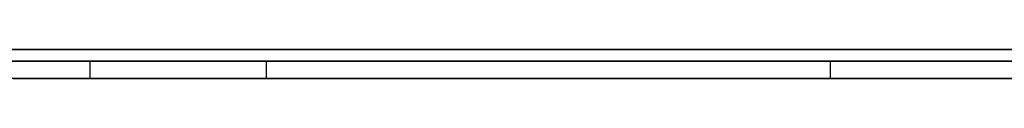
# Model space of a CAD drawing. Extents: x -2.05 to 2.05, y 0 to 2.3.
# Tile 29 of 74: x 1.046352 to 1.063289, y 2.219499 to 2.219999. Entities that reach past the tile are written whole.
import ezdxf

# ---------------------------------------------------------------- set-up
doc = ezdxf.new("R2010")
doc.units = 0
doc.layers.get('0').update_dxf_attribs({"linetype": 'CONTINUOUS'})

# ---------------------------------------------------------------- blocks, each defined once
blk = doc.blocks.new('*U1')
at = {"extrusion": (0, 1, 0)}
for p, q in [((1.978, 2.219999, -0.83), (-1.978, 2.219999, -0.83)), ((-1.978, 2.219999, 0.83), (1.978, 2.219999, 0.83)), ((0.708, 2.219999, -0.705), (1.628, 2.219999, -0.705)), ((1.628, 2.219999, -0.405), (0.708, 2.219999, -0.405)), ((1.628, 2.219799, -0.705), (0.708, 2.219799, -0.705)), ((0.708, 2.219799, -0.405), (1.628, 2.219799, -0.405)), ((1.047557, 2.219799, -0.537848), (1.050593, 2.219799, -0.551367)), ((1.079589, 2.219799, -0.537848), (1.047557, 2.219799, -0.537848)), ((1.050593, 2.219799, -0.551367), (1.098691, 2.219799, -0.551367)), ((1.050593, 2.219499, -0.551367), (1.047557, 2.219499, -0.537848)), ((1.047557, 2.219499, -0.537848), (1.079589, 2.219499, -0.537848)), ((1.098691, 2.219499, -0.551367), (1.050593, 2.219499, -0.551367))]:
    blk.add_line(p, q, dxfattribs=at)
for p, q in [((1.978, 2.219999, -0.83), (-1.978, 2.219999, -0.83)), ((0.708, 2.219999, -0.705), (1.628, 2.219999, -0.705)), ((1.628, 2.219799, -0.705), (0.708, 2.219799, -0.705)), ((1.050593, 2.219799, -0.551367), (1.098691, 2.219799, -0.551367)), ((1.050593, 2.219799, -0.551367), (1.050593, 2.219499, -0.551367)), ((1.060291, 2.219799, -0.600052), (1.060291, 2.219499, -0.600052)), ((1.060291, 2.219799, -0.600052), (1.060291, 2.219499, -0.600052)), ((1.098691, 2.219499, -0.551367), (1.050593, 2.219499, -0.551367))]:
    blk.add_line(p, q)
at = {"extrusion": (0, 0, -1)}
for p, q in [((-1.978, 2.219999, 0.83), (1.978, 2.219999, 0.83)), ((1.628, 2.219999, -0.405), (0.708, 2.219999, -0.405)), ((0.708, 2.219799, -0.405), (1.628, 2.219799, -0.405)), ((1.079589, 2.219799, -0.537848), (1.047557, 2.219799, -0.537848)), ((1.047557, 2.219799, -0.537848), (1.047557, 2.219499, -0.537848)), ((1.047557, 2.219499, -0.537848), (1.079589, 2.219499, -0.537848))]:
    blk.add_line(p, q, dxfattribs=at)
at = {"extrusion": (0.975685, 0, 0.219176)}
for p, q in [((1.047557, 2.219799, -0.537848), (1.050593, 2.219799, -0.551367)), ((1.047557, 2.219799, -0.537848), (1.047557, 2.219499, -0.537848)), ((1.050593, 2.219799, -0.551367), (1.050593, 2.219499, -0.551367)), ((1.050593, 2.219499, -0.551367), (1.047557, 2.219499, -0.537848))]:
    blk.add_line(p, q, dxfattribs=at)
for points in [[(1.04618, 2.2198, -0.6113), (1.0465, 2.2198, -0.611369), (1.04683, 2.2198, -0.611436), (1.04716, 2.2198, -0.611503), (1.04749, 2.2198, -0.611568), (1.04782, 2.2198, -0.611632), (1.04815, 2.2198, -0.611694), (1.04848, 2.2198, -0.611755), (1.04881, 2.2198, -0.611815), (1.04914, 2.2198, -0.611874), (1.04948, 2.2198, -0.611931), (1.04981, 2.2198, -0.611987), (1.05014, 2.2198, -0.612042), (1.05048, 2.2198, -0.612096), (1.05082, 2.2198, -0.612148), (1.05115, 2.2198, -0.612199), (1.05149, 2.2198, -0.612248), (1.05183, 2.2198, -0.612297), (1.05217, 2.2198, -0.612344), (1.05251, 2.2198, -0.612389), (1.05285, 2.2198, -0.612434), (1.05319, 2.2198, -0.612477), (1.05353, 2.2198, -0.612519), (1.05388, 2.2198, -0.61256), (1.05422, 2.2198, -0.612599), (1.05457, 2.2198, -0.612637), (1.05491, 2.2198, -0.612674), (1.05526, 2.2198, -0.612709), (1.05561, 2.2198, -0.612743), (1.05595, 2.2198, -0.612776), (1.0563, 2.2198, -0.612808), (1.05665, 2.2198, -0.612838), (1.057, 2.2198, -0.612867), (1.05735, 2.2198, -0.612895), (1.0577, 2.2198, -0.612921), (1.05806, 2.2198, -0.612946), (1.05841, 2.2198, -0.61297), (1.05876, 2.2198, -0.612993), (1.05912, 2.2198, -0.613014), (1.05947, 2.2198, -0.613034), (1.05983, 2.2198, -0.613053), (1.06019, 2.2198, -0.61307), (1.06054, 2.2198, -0.613086), (1.0609, 2.2198, -0.613101), (1.06126, 2.2198, -0.613114), (1.06162, 2.2198, -0.613127), (1.06198, 2.2198, -0.613138), (1.06234, 2.2198, -0.613147), (1.06271, 2.2198, -0.613156), (1.06307, 2.2198, -0.613163), (1.06343, 2.2198, -0.613169)], [(1.04618, 2.2198, -0.6113), (1.0465, 2.2198, -0.611369), (1.04683, 2.2198, -0.611436), (1.04716, 2.2198, -0.611503), (1.04749, 2.2198, -0.611568), (1.04782, 2.2198, -0.611632), (1.04815, 2.2198, -0.611694), (1.04848, 2.2198, -0.611755), (1.04881, 2.2198, -0.611815), (1.04914, 2.2198, -0.611874), (1.04948, 2.2198, -0.611931), (1.04981, 2.2198, -0.611987), (1.05014, 2.2198, -0.612042), (1.05048, 2.2198, -0.612096), (1.05082, 2.2198, -0.612148), (1.05115, 2.2198, -0.612199), (1.05149, 2.2198, -0.612248), (1.05183, 2.2198, -0.612297), (1.05217, 2.2198, -0.612344), (1.05251, 2.2198, -0.612389), (1.05285, 2.2198, -0.612434), (1.05319, 2.2198, -0.612477), (1.05353, 2.2198, -0.612519), (1.05388, 2.2198, -0.61256), (1.05422, 2.2198, -0.612599), (1.05457, 2.2198, -0.612637), (1.05491, 2.2198, -0.612674), (1.05526, 2.2198, -0.612709), (1.05561, 2.2198, -0.612743), (1.05595, 2.2198, -0.612776), (1.0563, 2.2198, -0.612808), (1.05665, 2.2198, -0.612838), (1.057, 2.2198, -0.612867), (1.05735, 2.2198, -0.612895), (1.0577, 2.2198, -0.612921), (1.05806, 2.2198, -0.612946), (1.05841, 2.2198, -0.61297), (1.05876, 2.2198, -0.612993), (1.05912, 2.2198, -0.613014), (1.05947, 2.2198, -0.613034), (1.05983, 2.2198, -0.613053), (1.06019, 2.2198, -0.61307), (1.06054, 2.2198, -0.613086), (1.0609, 2.2198, -0.613101), (1.06126, 2.2198, -0.613114), (1.06162, 2.2198, -0.613127), (1.06198, 2.2198, -0.613138), (1.06234, 2.2198, -0.613147), (1.06271, 2.2198, -0.613156), (1.06307, 2.2198, -0.613163), (1.06343, 2.2198, -0.613169)], [(1.06029, 2.2198, -0.600052), (1.06001, 2.2198, -0.600052), (1.05974, 2.2198, -0.60005), (1.05946, 2.2198, -0.600047), (1.05919, 2.2198, -0.600043), (1.05892, 2.2198, -0.600038), (1.05864, 2.2198, -0.600032), (1.05837, 2.2198, -0.600024), (1.0581, 2.2198, -0.600016), (1.05783, 2.2198, -0.600006), (1.05756, 2.2198, -0.599995), (1.05729, 2.2198, -0.599983), (1.05702, 2.2198, -0.59997), (1.05675, 2.2198, -0.599955), (1.05648, 2.2198, -0.59994), (1.05622, 2.2198, -0.599923), (1.05595, 2.2198, -0.599905), (1.05568, 2.2198, -0.599886), (1.05542, 2.2198, -0.599866), (1.05516, 2.2198, -0.599845), (1.05489, 2.2198, -0.599822), (1.05463, 2.2198, -0.599799), (1.05437, 2.2198, -0.599774), (1.05411, 2.2198, -0.599748), (1.05385, 2.2198, -0.599721), (1.05359, 2.2198, -0.599693), (1.05333, 2.2198, -0.599664), (1.05307, 2.2198, -0.599633), (1.05281, 2.2198, -0.599602), (1.05255, 2.2198, -0.599569), (1.0523, 2.2198, -0.599535), (1.05204, 2.2198, -0.5995), (1.05179, 2.2198, -0.599464), (1.05153, 2.2198, -0.599427), (1.05128, 2.2198, -0.599388), (1.05103, 2.2198, -0.599348), (1.05077, 2.2198, -0.599308), (1.05052, 2.2198, -0.599266), (1.05027, 2.2198, -0.599223), (1.05002, 2.2198, -0.599178), (1.04977, 2.2198, -0.599133), (1.04952, 2.2198, -0.599086), (1.04928, 2.2198, -0.599039), (1.04903, 2.2198, -0.59899), (1.04878, 2.2198, -0.59894), (1.04854, 2.2198, -0.598889), (1.04829, 2.2198, -0.598836), (1.04805, 2.2198, -0.598783), (1.0478, 2.2198, -0.598728), (1.04756, 2.2198, -0.598673), (1.04732, 2.2198, -0.598616), (1.04707, 2.2198, -0.598558), (1.04683, 2.2198, -0.598498), (1.04659, 2.2198, -0.598438), (1.04635, 2.2198, -0.598377)], [(1.06029, 2.2198, -0.600052), (1.06001, 2.2198, -0.600052), (1.05974, 2.2198, -0.60005), (1.05946, 2.2198, -0.600047), (1.05919, 2.2198, -0.600043), (1.05892, 2.2198, -0.600038), (1.05864, 2.2198, -0.600032), (1.05837, 2.2198, -0.600024), (1.0581, 2.2198, -0.600016), (1.05783, 2.2198, -0.600006), (1.05756, 2.2198, -0.599995), (1.05729, 2.2198, -0.599983), (1.05702, 2.2198, -0.59997), (1.05675, 2.2198, -0.599955), (1.05648, 2.2198, -0.59994), (1.05622, 2.2198, -0.599923), (1.05595, 2.2198, -0.599905), (1.05568, 2.2198, -0.599886), (1.05542, 2.2198, -0.599866), (1.05516, 2.2198, -0.599845), (1.05489, 2.2198, -0.599822), (1.05463, 2.2198, -0.599799), (1.05437, 2.2198, -0.599774), (1.05411, 2.2198, -0.599748), (1.05385, 2.2198, -0.599721), (1.05359, 2.2198, -0.599693), (1.05333, 2.2198, -0.599664), (1.05307, 2.2198, -0.599633), (1.05281, 2.2198, -0.599602), (1.05255, 2.2198, -0.599569), (1.0523, 2.2198, -0.599535), (1.05204, 2.2198, -0.5995), (1.05179, 2.2198, -0.599464), (1.05153, 2.2198, -0.599427), (1.05128, 2.2198, -0.599388), (1.05103, 2.2198, -0.599348), (1.05077, 2.2198, -0.599308), (1.05052, 2.2198, -0.599266), (1.05027, 2.2198, -0.599223), (1.05002, 2.2198, -0.599178), (1.04977, 2.2198, -0.599133), (1.04952, 2.2198, -0.599086), (1.04928, 2.2198, -0.599039), (1.04903, 2.2198, -0.59899), (1.04878, 2.2198, -0.59894), (1.04854, 2.2198, -0.598889), (1.04829, 2.2198, -0.598836), (1.04805, 2.2198, -0.598783), (1.0478, 2.2198, -0.598728), (1.04756, 2.2198, -0.598673), (1.04732, 2.2198, -0.598616), (1.04707, 2.2198, -0.598558), (1.04683, 2.2198, -0.598498), (1.04659, 2.2198, -0.598438), (1.04635, 2.2198, -0.598377)], [(1.0634, 2.2198, -0.491536), (1.06328, 2.2198, -0.491504), (1.06316, 2.2198, -0.491473), (1.06304, 2.2198, -0.491442), (1.06292, 2.2198, -0.491412), (1.0628, 2.2198, -0.491381), (1.06268, 2.2198, -0.491351), (1.06256, 2.2198, -0.49132), (1.06244, 2.2198, -0.49129), (1.06232, 2.2198, -0.49126), (1.0622, 2.2198, -0.49123), (1.06208, 2.2198, -0.4912), (1.06196, 2.2198, -0.491171), (1.06185, 2.2198, -0.491141), (1.06173, 2.2198, -0.491112), (1.06161, 2.2198, -0.491083), (1.06149, 2.2198, -0.491054), (1.06137, 2.2198, -0.491025), (1.06124, 2.2198, -0.490996), (1.06112, 2.2198, -0.490967), (1.061, 2.2198, -0.490939), (1.06088, 2.2198, -0.49091), (1.06076, 2.2198, -0.490882), (1.06064, 2.2198, -0.490854), (1.06052, 2.2198, -0.490826), (1.0604, 2.2198, -0.490798), (1.06028, 2.2198, -0.49077), (1.06016, 2.2198, -0.490743), (1.06004, 2.2198, -0.490715), (1.05992, 2.2198, -0.490688), (1.0598, 2.2198, -0.490661), (1.05968, 2.2198, -0.490634), (1.05955, 2.2198, -0.490607), (1.05943, 2.2198, -0.490581), (1.05931, 2.2198, -0.490554), (1.05919, 2.2198, -0.490528), (1.05907, 2.2198, -0.490501), (1.05895, 2.2198, -0.490475), (1.05882, 2.2198, -0.490449), (1.0587, 2.2198, -0.490423), (1.05858, 2.2198, -0.490397), (1.05846, 2.2198, -0.490372), (1.05834, 2.2198, -0.490346), (1.05822, 2.2198, -0.490321), (1.05809, 2.2198, -0.490296), (1.05797, 2.2198, -0.490271), (1.05785, 2.2198, -0.490246), (1.05773, 2.2198, -0.490221), (1.0576, 2.2198, -0.490197), (1.05748, 2.2198, -0.490172), (1.05736, 2.2198, -0.490148), (1.05724, 2.2198, -0.490124), (1.05711, 2.2198, -0.4901), (1.05699, 2.2198, -0.490076), (1.05687, 2.2198, -0.490052), (1.05674, 2.2198, -0.490028), (1.05662, 2.2198, -0.490005), (1.0565, 2.2198, -0.489981), (1.05637, 2.2198, -0.489958), (1.05625, 2.2198, -0.489935), (1.05613, 2.2198, -0.489912), (1.056, 2.2198, -0.489889), (1.05588, 2.2198, -0.489867), (1.05576, 2.2198, -0.489844), (1.05563, 2.2198, -0.489822), (1.05551, 2.2198, -0.4898), (1.05539, 2.2198, -0.489778), (1.05526, 2.2198, -0.489756), (1.05514, 2.2198, -0.489734), (1.05501, 2.2198, -0.489712), (1.05489, 2.2198, -0.489691), (1.05477, 2.2198, -0.489669), (1.05464, 2.2198, -0.489648), (1.05452, 2.2198, -0.489627), (1.05439, 2.2198, -0.489607), (1.05427, 2.2198, -0.489586), (1.05414, 2.2198, -0.489566), (1.05402, 2.2198, -0.489546), (1.05389, 2.2198, -0.489526), (1.05377, 2.2198, -0.489507), (1.05364, 2.2198, -0.489488), (1.05351, 2.2198, -0.489468), (1.05339, 2.2198, -0.48945), (1.05326, 2.2198, -0.489431), (1.05313, 2.2198, -0.489413), (1.05301, 2.2198, -0.489394), (1.05288, 2.2198, -0.489377), (1.05275, 2.2198, -0.489359), (1.05263, 2.2198, -0.489341), (1.0525, 2.2198, -0.489324), (1.05237, 2.2198, -0.489307), (1.05224, 2.2198, -0.48929), (1.05211, 2.2198, -0.489274), (1.05199, 2.2198, -0.489257), (1.05186, 2.2198, -0.489241), (1.05173, 2.2198, -0.489225), (1.0516, 2.2198, -0.48921), (1.05147, 2.2198, -0.489194), (1.05134, 2.2198, -0.489179), (1.05121, 2.2198, -0.489164), (1.05108, 2.2198, -0.489149), (1.05095, 2.2198, -0.489135), (1.05082, 2.2198, -0.48912), (1.05069, 2.2198, -0.489106), (1.05056, 2.2198, -0.489092), (1.05043, 2.2198, -0.489079), (1.0503, 2.2198, -0.489065), (1.05017, 2.2198, -0.489052), (1.05004, 2.2198, -0.489039), (1.04991, 2.2198, -0.489026), (1.04978, 2.2198, -0.489014), (1.04964, 2.2198, -0.489002), (1.04951, 2.2198, -0.488989), (1.04938, 2.2198, -0.488978), (1.04925, 2.2198, -0.488966), (1.04912, 2.2198, -0.488955), (1.04898, 2.2198, -0.488943), (1.04885, 2.2198, -0.488933), (1.04872, 2.2198, -0.488922), (1.04859, 2.2198, -0.488911), (1.04845, 2.2198, -0.488901), (1.04832, 2.2198, -0.488891), (1.04818, 2.2198, -0.488881), (1.04805, 2.2198, -0.488872), (1.04792, 2.2198, -0.488862), (1.04778, 2.2198, -0.488853), (1.04765, 2.2198, -0.488844), (1.04751, 2.2198, -0.488836), (1.04738, 2.2198, -0.488827), (1.04724, 2.2198, -0.488819), (1.04711, 2.2198, -0.488811), (1.04697, 2.2198, -0.488803), (1.04684, 2.2198, -0.488796), (1.0467, 2.2198, -0.488788), (1.04657, 2.2198, -0.488781), (1.04643, 2.2198, -0.488774), (1.0463, 2.2198, -0.488768)], [(1.0634, 2.2198, -0.491536), (1.06328, 2.2198, -0.491504), (1.06316, 2.2198, -0.491473), (1.06304, 2.2198, -0.491442), (1.06292, 2.2198, -0.491412), (1.0628, 2.2198, -0.491381), (1.06268, 2.2198, -0.491351), (1.06256, 2.2198, -0.49132), (1.06244, 2.2198, -0.49129), (1.06232, 2.2198, -0.49126), (1.0622, 2.2198, -0.49123), (1.06208, 2.2198, -0.4912), (1.06196, 2.2198, -0.491171), (1.06185, 2.2198, -0.491141), (1.06173, 2.2198, -0.491112), (1.06161, 2.2198, -0.491083), (1.06149, 2.2198, -0.491054), (1.06137, 2.2198, -0.491025), (1.06124, 2.2198, -0.490996), (1.06112, 2.2198, -0.490967), (1.061, 2.2198, -0.490939), (1.06088, 2.2198, -0.49091), (1.06076, 2.2198, -0.490882), (1.06064, 2.2198, -0.490854), (1.06052, 2.2198, -0.490826), (1.0604, 2.2198, -0.490798), (1.06028, 2.2198, -0.49077), (1.06016, 2.2198, -0.490743), (1.06004, 2.2198, -0.490715), (1.05992, 2.2198, -0.490688), (1.0598, 2.2198, -0.490661), (1.05968, 2.2198, -0.490634), (1.05955, 2.2198, -0.490607), (1.05943, 2.2198, -0.490581), (1.05931, 2.2198, -0.490554), (1.05919, 2.2198, -0.490528), (1.05907, 2.2198, -0.490501), (1.05895, 2.2198, -0.490475), (1.05882, 2.2198, -0.490449), (1.0587, 2.2198, -0.490423), (1.05858, 2.2198, -0.490397), (1.05846, 2.2198, -0.490372), (1.05834, 2.2198, -0.490346), (1.05822, 2.2198, -0.490321), (1.05809, 2.2198, -0.490296), (1.05797, 2.2198, -0.490271), (1.05785, 2.2198, -0.490246), (1.05773, 2.2198, -0.490221), (1.0576, 2.2198, -0.490197), (1.05748, 2.2198, -0.490172), (1.05736, 2.2198, -0.490148), (1.05724, 2.2198, -0.490124), (1.05711, 2.2198, -0.4901), (1.05699, 2.2198, -0.490076), (1.05687, 2.2198, -0.490052), (1.05674, 2.2198, -0.490028), (1.05662, 2.2198, -0.490005), (1.0565, 2.2198, -0.489981), (1.05637, 2.2198, -0.489958), (1.05625, 2.2198, -0.489935), (1.05613, 2.2198, -0.489912), (1.056, 2.2198, -0.489889), (1.05588, 2.2198, -0.489867), (1.05576, 2.2198, -0.489844), (1.05563, 2.2198, -0.489822), (1.05551, 2.2198, -0.4898), (1.05539, 2.2198, -0.489778), (1.05526, 2.2198, -0.489756), (1.05514, 2.2198, -0.489734), (1.05501, 2.2198, -0.489712), (1.05489, 2.2198, -0.489691), (1.05477, 2.2198, -0.489669), (1.05464, 2.2198, -0.489648), (1.05452, 2.2198, -0.489627), (1.05439, 2.2198, -0.489607), (1.05427, 2.2198, -0.489586), (1.05414, 2.2198, -0.489566), (1.05402, 2.2198, -0.489546), (1.05389, 2.2198, -0.489526), (1.05377, 2.2198, -0.489507), (1.05364, 2.2198, -0.489488), (1.05351, 2.2198, -0.489468), (1.05339, 2.2198, -0.48945), (1.05326, 2.2198, -0.489431), (1.05313, 2.2198, -0.489413), (1.05301, 2.2198, -0.489394), (1.05288, 2.2198, -0.489377), (1.05275, 2.2198, -0.489359), (1.05263, 2.2198, -0.489341), (1.0525, 2.2198, -0.489324), (1.05237, 2.2198, -0.489307), (1.05224, 2.2198, -0.48929), (1.05211, 2.2198, -0.489274), (1.05199, 2.2198, -0.489257), (1.05186, 2.2198, -0.489241), (1.05173, 2.2198, -0.489225), (1.0516, 2.2198, -0.48921), (1.05147, 2.2198, -0.489194), (1.05134, 2.2198, -0.489179), (1.05121, 2.2198, -0.489164), (1.05108, 2.2198, -0.489149), (1.05095, 2.2198, -0.489135), (1.05082, 2.2198, -0.48912), (1.05069, 2.2198, -0.489106), (1.05056, 2.2198, -0.489092), (1.05043, 2.2198, -0.489079), (1.0503, 2.2198, -0.489065), (1.05017, 2.2198, -0.489052), (1.05004, 2.2198, -0.489039), (1.04991, 2.2198, -0.489026), (1.04978, 2.2198, -0.489014), (1.04964, 2.2198, -0.489002), (1.04951, 2.2198, -0.488989), (1.04938, 2.2198, -0.488978), (1.04925, 2.2198, -0.488966), (1.04912, 2.2198, -0.488955), (1.04898, 2.2198, -0.488943), (1.04885, 2.2198, -0.488933), (1.04872, 2.2198, -0.488922), (1.04859, 2.2198, -0.488911), (1.04845, 2.2198, -0.488901), (1.04832, 2.2198, -0.488891), (1.04818, 2.2198, -0.488881), (1.04805, 2.2198, -0.488872), (1.04792, 2.2198, -0.488862), (1.04778, 2.2198, -0.488853), (1.04765, 2.2198, -0.488844), (1.04751, 2.2198, -0.488836), (1.04738, 2.2198, -0.488827), (1.04724, 2.2198, -0.488819), (1.04711, 2.2198, -0.488811), (1.04697, 2.2198, -0.488803), (1.04684, 2.2198, -0.488796), (1.0467, 2.2198, -0.488788), (1.04657, 2.2198, -0.488781), (1.04643, 2.2198, -0.488774), (1.0463, 2.2198, -0.488768)], [(1.04623, 2.2198, -0.501826), (1.04639, 2.2198, -0.501831), (1.04656, 2.2198, -0.501835), (1.04673, 2.2198, -0.50184), (1.04689, 2.2198, -0.501846), (1.04706, 2.2198, -0.501851), (1.04723, 2.2198, -0.501857), (1.04739, 2.2198, -0.501864), (1.04756, 2.2198, -0.50187), (1.04772, 2.2198, -0.501877), (1.04789, 2.2198, -0.501884), (1.04805, 2.2198, -0.501892), (1.04822, 2.2198, -0.5019), (1.04838, 2.2198, -0.501908), (1.04855, 2.2198, -0.501917), (1.04871, 2.2198, -0.501926), (1.04888, 2.2198, -0.501935), (1.04904, 2.2198, -0.501944), (1.04921, 2.2198, -0.501954), (1.04937, 2.2198, -0.501964), (1.04953, 2.2198, -0.501975), (1.0497, 2.2198, -0.501985), (1.04986, 2.2198, -0.501997), (1.05002, 2.2198, -0.502008), (1.05018, 2.2198, -0.50202), (1.05035, 2.2198, -0.502032), (1.05051, 2.2198, -0.502044), (1.05067, 2.2198, -0.502057), (1.05083, 2.2198, -0.50207), (1.05099, 2.2198, -0.502083), (1.05115, 2.2198, -0.502097), (1.05131, 2.2198, -0.502111), (1.05148, 2.2198, -0.502125), (1.05164, 2.2198, -0.50214), (1.0518, 2.2198, -0.502155), (1.05196, 2.2198, -0.50217), (1.05212, 2.2198, -0.502186), (1.05228, 2.2198, -0.502202), (1.05243, 2.2198, -0.502218), (1.05259, 2.2198, -0.502235), (1.05275, 2.2198, -0.502252), (1.05291, 2.2198, -0.502269), (1.05307, 2.2198, -0.502287), (1.05323, 2.2198, -0.502304), (1.05339, 2.2198, -0.502323), (1.05354, 2.2198, -0.502341), (1.0537, 2.2198, -0.50236), (1.05386, 2.2198, -0.502379), (1.05402, 2.2198, -0.502399), (1.05417, 2.2198, -0.502419), (1.05433, 2.2198, -0.502439), (1.05449, 2.2198, -0.502459), (1.05464, 2.2198, -0.50248), (1.0548, 2.2198, -0.502501), (1.05496, 2.2198, -0.502522), (1.05511, 2.2198, -0.502544), (1.05527, 2.2198, -0.502566), (1.05542, 2.2198, -0.502589), (1.05558, 2.2198, -0.502611), (1.05573, 2.2198, -0.502634), (1.05589, 2.2198, -0.502658), (1.05604, 2.2198, -0.502681), (1.0562, 2.2198, -0.502705), (1.05635, 2.2198, -0.50273), (1.0565, 2.2198, -0.502754), (1.05666, 2.2198, -0.502779), (1.05681, 2.2198, -0.502805), (1.05696, 2.2198, -0.50283), (1.05712, 2.2198, -0.502856), (1.05727, 2.2198, -0.502883), (1.05742, 2.2198, -0.502909), (1.05758, 2.2198, -0.502936), (1.05773, 2.2198, -0.502963), (1.05788, 2.2198, -0.502991), (1.05803, 2.2198, -0.503019), (1.05818, 2.2198, -0.503047), (1.05833, 2.2198, -0.503075), (1.05848, 2.2198, -0.503104), (1.05864, 2.2198, -0.503133), (1.05879, 2.2198, -0.503163), (1.05894, 2.2198, -0.503193), (1.05909, 2.2198, -0.503223), (1.05924, 2.2198, -0.503253), (1.05939, 2.2198, -0.503284), (1.05954, 2.2198, -0.503315), (1.05969, 2.2198, -0.503346), (1.05983, 2.2198, -0.503378), (1.05998, 2.2198, -0.503409), (1.06013, 2.2198, -0.503441), (1.06028, 2.2198, -0.503473), (1.06043, 2.2198, -0.503505), (1.06058, 2.2198, -0.503537), (1.06073, 2.2198, -0.50357), (1.06087, 2.2198, -0.503602), (1.06102, 2.2198, -0.503635), (1.06117, 2.2198, -0.503668), (1.06132, 2.2198, -0.503702), (1.06146, 2.2198, -0.503735), (1.06161, 2.2198, -0.503769), (1.06176, 2.2198, -0.503803), (1.0619, 2.2198, -0.503837), (1.06205, 2.2198, -0.503871), (1.0622, 2.2198, -0.503905), (1.06234, 2.2198, -0.50394), (1.06249, 2.2198, -0.503975), (1.06263, 2.2198, -0.50401), (1.06278, 2.2198, -0.504045), (1.06292, 2.2198, -0.504081), (1.06307, 2.2198, -0.504116), (1.06321, 2.2198, -0.504152), (1.06336, 2.2198, -0.504188)], [(1.04623, 2.2198, -0.501826), (1.04639, 2.2198, -0.501831), (1.04656, 2.2198, -0.501835), (1.04673, 2.2198, -0.50184), (1.04689, 2.2198, -0.501846), (1.04706, 2.2198, -0.501851), (1.04723, 2.2198, -0.501857), (1.04739, 2.2198, -0.501864), (1.04756, 2.2198, -0.50187), (1.04772, 2.2198, -0.501877), (1.04789, 2.2198, -0.501884), (1.04805, 2.2198, -0.501892), (1.04822, 2.2198, -0.5019), (1.04838, 2.2198, -0.501908), (1.04855, 2.2198, -0.501917), (1.04871, 2.2198, -0.501926), (1.04888, 2.2198, -0.501935), (1.04904, 2.2198, -0.501944), (1.04921, 2.2198, -0.501954), (1.04937, 2.2198, -0.501964), (1.04953, 2.2198, -0.501975), (1.0497, 2.2198, -0.501985), (1.04986, 2.2198, -0.501997), (1.05002, 2.2198, -0.502008), (1.05018, 2.2198, -0.50202), (1.05035, 2.2198, -0.502032), (1.05051, 2.2198, -0.502044), (1.05067, 2.2198, -0.502057), (1.05083, 2.2198, -0.50207), (1.05099, 2.2198, -0.502083), (1.05115, 2.2198, -0.502097), (1.05131, 2.2198, -0.502111), (1.05148, 2.2198, -0.502125), (1.05164, 2.2198, -0.50214), (1.0518, 2.2198, -0.502155), (1.05196, 2.2198, -0.50217), (1.05212, 2.2198, -0.502186), (1.05228, 2.2198, -0.502202), (1.05243, 2.2198, -0.502218), (1.05259, 2.2198, -0.502235), (1.05275, 2.2198, -0.502252), (1.05291, 2.2198, -0.502269), (1.05307, 2.2198, -0.502287), (1.05323, 2.2198, -0.502304), (1.05339, 2.2198, -0.502323), (1.05354, 2.2198, -0.502341), (1.0537, 2.2198, -0.50236), (1.05386, 2.2198, -0.502379), (1.05402, 2.2198, -0.502399), (1.05417, 2.2198, -0.502419), (1.05433, 2.2198, -0.502439), (1.05449, 2.2198, -0.502459), (1.05464, 2.2198, -0.50248), (1.0548, 2.2198, -0.502501), (1.05496, 2.2198, -0.502522), (1.05511, 2.2198, -0.502544), (1.05527, 2.2198, -0.502566), (1.05542, 2.2198, -0.502589), (1.05558, 2.2198, -0.502611), (1.05573, 2.2198, -0.502634), (1.05589, 2.2198, -0.502658), (1.05604, 2.2198, -0.502681), (1.0562, 2.2198, -0.502705), (1.05635, 2.2198, -0.50273), (1.0565, 2.2198, -0.502754), (1.05666, 2.2198, -0.502779), (1.05681, 2.2198, -0.502805), (1.05696, 2.2198, -0.50283), (1.05712, 2.2198, -0.502856), (1.05727, 2.2198, -0.502883), (1.05742, 2.2198, -0.502909), (1.05758, 2.2198, -0.502936), (1.05773, 2.2198, -0.502963), (1.05788, 2.2198, -0.502991), (1.05803, 2.2198, -0.503019), (1.05818, 2.2198, -0.503047), (1.05833, 2.2198, -0.503075), (1.05848, 2.2198, -0.503104), (1.05864, 2.2198, -0.503133), (1.05879, 2.2198, -0.503163), (1.05894, 2.2198, -0.503193), (1.05909, 2.2198, -0.503223), (1.05924, 2.2198, -0.503253), (1.05939, 2.2198, -0.503284), (1.05954, 2.2198, -0.503315), (1.05969, 2.2198, -0.503346), (1.05983, 2.2198, -0.503378), (1.05998, 2.2198, -0.503409), (1.06013, 2.2198, -0.503441), (1.06028, 2.2198, -0.503473), (1.06043, 2.2198, -0.503505), (1.06058, 2.2198, -0.503537), (1.06073, 2.2198, -0.50357), (1.06087, 2.2198, -0.503602), (1.06102, 2.2198, -0.503635), (1.06117, 2.2198, -0.503668), (1.06132, 2.2198, -0.503702), (1.06146, 2.2198, -0.503735), (1.06161, 2.2198, -0.503769), (1.06176, 2.2198, -0.503803), (1.0619, 2.2198, -0.503837), (1.06205, 2.2198, -0.503871), (1.0622, 2.2198, -0.503905), (1.06234, 2.2198, -0.50394), (1.06249, 2.2198, -0.503975), (1.06263, 2.2198, -0.50401), (1.06278, 2.2198, -0.504045), (1.06292, 2.2198, -0.504081), (1.06307, 2.2198, -0.504116), (1.06321, 2.2198, -0.504152), (1.06336, 2.2198, -0.504188)], [(1.06332, 2.2198, -0.599994), (1.06307, 2.2198, -0.600003), (1.06282, 2.2198, -0.600011), (1.06257, 2.2198, -0.600019), (1.06232, 2.2198, -0.600026), (1.06206, 2.2198, -0.600032), (1.06181, 2.2198, -0.600038), (1.06156, 2.2198, -0.600042), (1.06131, 2.2198, -0.600046), (1.06105, 2.2198, -0.600049), (1.0608, 2.2198, -0.600051), (1.06055, 2.2198, -0.600052), (1.06029, 2.2198, -0.600052)], [(1.06332, 2.2198, -0.599994), (1.06307, 2.2198, -0.600003), (1.06282, 2.2198, -0.600011), (1.06257, 2.2198, -0.600019), (1.06232, 2.2198, -0.600026), (1.06206, 2.2198, -0.600032), (1.06181, 2.2198, -0.600038), (1.06156, 2.2198, -0.600042), (1.06131, 2.2198, -0.600046), (1.06105, 2.2198, -0.600049), (1.0608, 2.2198, -0.600051), (1.06055, 2.2198, -0.600052), (1.06029, 2.2198, -0.600052)], [(1.06379, 2.2195, -0.613173), (1.06325, 2.2195, -0.613166), (1.0627, 2.2195, -0.613156), (1.06216, 2.2195, -0.613142), (1.06161, 2.2195, -0.613126), (1.06107, 2.2195, -0.613107), (1.06053, 2.2195, -0.613086), (1.05999, 2.2195, -0.613061), (1.05946, 2.2195, -0.613033), (1.05892, 2.2195, -0.613002), (1.05839, 2.2195, -0.612969), (1.05786, 2.2195, -0.612932), (1.05733, 2.2195, -0.612893), (1.05681, 2.2195, -0.612851), (1.05628, 2.2195, -0.612806), (1.05576, 2.2195, -0.612758), (1.05523, 2.2195, -0.612707), (1.05471, 2.2195, -0.612653), (1.05419, 2.2195, -0.612596), (1.05368, 2.2195, -0.612536), (1.05316, 2.2195, -0.612473), (1.05265, 2.2195, -0.612408), (1.05214, 2.2195, -0.612339), (1.05163, 2.2195, -0.612268), (1.05112, 2.2195, -0.612193), (1.05061, 2.2195, -0.612116), (1.05011, 2.2195, -0.612036), (1.0496, 2.2195, -0.611953), (1.0491, 2.2195, -0.611867), (1.0486, 2.2195, -0.611778), (1.04811, 2.2195, -0.611686), (1.04761, 2.2195, -0.611591), (1.04712, 2.2195, -0.611494), (1.04662, 2.2195, -0.611393), (1.04613, 2.2195, -0.61129)], [(1.06379, 2.2195, -0.613173), (1.06325, 2.2195, -0.613166), (1.0627, 2.2195, -0.613156), (1.06216, 2.2195, -0.613142), (1.06161, 2.2195, -0.613126), (1.06107, 2.2195, -0.613107), (1.06053, 2.2195, -0.613086), (1.05999, 2.2195, -0.613061), (1.05946, 2.2195, -0.613033), (1.05892, 2.2195, -0.613002), (1.05839, 2.2195, -0.612969), (1.05786, 2.2195, -0.612932), (1.05733, 2.2195, -0.612893), (1.05681, 2.2195, -0.612851), (1.05628, 2.2195, -0.612806), (1.05576, 2.2195, -0.612758), (1.05523, 2.2195, -0.612707), (1.05471, 2.2195, -0.612653), (1.05419, 2.2195, -0.612596), (1.05368, 2.2195, -0.612536), (1.05316, 2.2195, -0.612473), (1.05265, 2.2195, -0.612408), (1.05214, 2.2195, -0.612339), (1.05163, 2.2195, -0.612268), (1.05112, 2.2195, -0.612193), (1.05061, 2.2195, -0.612116), (1.05011, 2.2195, -0.612036), (1.0496, 2.2195, -0.611953), (1.0491, 2.2195, -0.611867), (1.0486, 2.2195, -0.611778), (1.04811, 2.2195, -0.611686), (1.04761, 2.2195, -0.611591), (1.04712, 2.2195, -0.611494), (1.04662, 2.2195, -0.611393), (1.04613, 2.2195, -0.61129)], [(1.04632, 2.2195, -0.598368), (1.04668, 2.2195, -0.59846), (1.04704, 2.2195, -0.59855), (1.04741, 2.2195, -0.598637), (1.04777, 2.2195, -0.598721), (1.04814, 2.2195, -0.598803), (1.04851, 2.2195, -0.598883), (1.04888, 2.2195, -0.598959), (1.04925, 2.2195, -0.599033), (1.04962, 2.2195, -0.599105), (1.05, 2.2195, -0.599174), (1.05037, 2.2195, -0.59924), (1.05075, 2.2195, -0.599304), (1.05113, 2.2195, -0.599365), (1.05151, 2.2195, -0.599423), (1.05189, 2.2195, -0.599479), (1.05228, 2.2195, -0.599532), (1.05266, 2.2195, -0.599583), (1.05305, 2.2195, -0.599631), (1.05344, 2.2195, -0.599677), (1.05383, 2.2195, -0.59972), (1.05422, 2.2195, -0.59976), (1.05461, 2.2195, -0.599798), (1.05501, 2.2195, -0.599833), (1.05541, 2.2195, -0.599865), (1.05581, 2.2195, -0.599895), (1.05621, 2.2195, -0.599922), (1.05661, 2.2195, -0.599947), (1.05701, 2.2195, -0.599969), (1.05741, 2.2195, -0.599989), (1.05782, 2.2195, -0.600006), (1.05823, 2.2195, -0.60002), (1.05864, 2.2195, -0.600032), (1.05905, 2.2195, -0.600041), (1.05946, 2.2195, -0.600047), (1.05988, 2.2195, -0.600051), (1.06029, 2.2195, -0.600052)], [(1.04632, 2.2195, -0.598368), (1.04668, 2.2195, -0.59846), (1.04704, 2.2195, -0.59855), (1.04741, 2.2195, -0.598637), (1.04777, 2.2195, -0.598721), (1.04814, 2.2195, -0.598803), (1.04851, 2.2195, -0.598883), (1.04888, 2.2195, -0.598959), (1.04925, 2.2195, -0.599033), (1.04962, 2.2195, -0.599105), (1.05, 2.2195, -0.599174), (1.05037, 2.2195, -0.59924), (1.05075, 2.2195, -0.599304), (1.05113, 2.2195, -0.599365), (1.05151, 2.2195, -0.599423), (1.05189, 2.2195, -0.599479), (1.05228, 2.2195, -0.599532), (1.05266, 2.2195, -0.599583), (1.05305, 2.2195, -0.599631), (1.05344, 2.2195, -0.599677), (1.05383, 2.2195, -0.59972), (1.05422, 2.2195, -0.59976), (1.05461, 2.2195, -0.599798), (1.05501, 2.2195, -0.599833), (1.05541, 2.2195, -0.599865), (1.05581, 2.2195, -0.599895), (1.05621, 2.2195, -0.599922), (1.05661, 2.2195, -0.599947), (1.05701, 2.2195, -0.599969), (1.05741, 2.2195, -0.599989), (1.05782, 2.2195, -0.600006), (1.05823, 2.2195, -0.60002), (1.05864, 2.2195, -0.600032), (1.05905, 2.2195, -0.600041), (1.05946, 2.2195, -0.600047), (1.05988, 2.2195, -0.600051), (1.06029, 2.2195, -0.600052)], [(1.04624, 2.2195, -0.488765), (1.04644, 2.2195, -0.488775), (1.04665, 2.2195, -0.488785), (1.04685, 2.2195, -0.488796), (1.04705, 2.2195, -0.488808), (1.04726, 2.2195, -0.48882), (1.04746, 2.2195, -0.488832), (1.04766, 2.2195, -0.488845), (1.04786, 2.2195, -0.488859), (1.04807, 2.2195, -0.488873), (1.04827, 2.2195, -0.488887), (1.04847, 2.2195, -0.488902), (1.04867, 2.2195, -0.488918), (1.04887, 2.2195, -0.488934), (1.04907, 2.2195, -0.48895), (1.04927, 2.2195, -0.488968), (1.04947, 2.2195, -0.488985), (1.04966, 2.2195, -0.489003), (1.04986, 2.2195, -0.489022), (1.05006, 2.2195, -0.489041), (1.05026, 2.2195, -0.489061), (1.05045, 2.2195, -0.489081), (1.05065, 2.2195, -0.489102), (1.05084, 2.2195, -0.489123), (1.05104, 2.2195, -0.489144), (1.05123, 2.2195, -0.489167), (1.05143, 2.2195, -0.489189), (1.05162, 2.2195, -0.489212), (1.05182, 2.2195, -0.489236), (1.05201, 2.2195, -0.48926), (1.0522, 2.2195, -0.489285), (1.0524, 2.2195, -0.48931), (1.05259, 2.2195, -0.489336), (1.05278, 2.2195, -0.489362), (1.05297, 2.2195, -0.489389), (1.05316, 2.2195, -0.489417), (1.05335, 2.2195, -0.489444), (1.05354, 2.2195, -0.489473), (1.05373, 2.2195, -0.489501), (1.05392, 2.2195, -0.489531), (1.05411, 2.2195, -0.489561), (1.0543, 2.2195, -0.489591), (1.05448, 2.2195, -0.489622), (1.05467, 2.2195, -0.489653), (1.05486, 2.2195, -0.489685), (1.05505, 2.2195, -0.489718), (1.05523, 2.2195, -0.48975), (1.05542, 2.2195, -0.489783), (1.0556, 2.2195, -0.489817), (1.05579, 2.2195, -0.48985), (1.05598, 2.2195, -0.489884), (1.05616, 2.2195, -0.489919), (1.05635, 2.2195, -0.489953), (1.05653, 2.2195, -0.489988), (1.05672, 2.2195, -0.490023), (1.0569, 2.2195, -0.490059), (1.05709, 2.2195, -0.490095), (1.05727, 2.2195, -0.490131), (1.05746, 2.2195, -0.490167), (1.05764, 2.2195, -0.490204), (1.05783, 2.2195, -0.490241), (1.05801, 2.2195, -0.490279), (1.05819, 2.2195, -0.490317), (1.05838, 2.2195, -0.490355), (1.05856, 2.2195, -0.490393), (1.05874, 2.2195, -0.490432), (1.05893, 2.2195, -0.490471), (1.05911, 2.2195, -0.49051), (1.05929, 2.2195, -0.49055), (1.05947, 2.2195, -0.49059), (1.05966, 2.2195, -0.49063), (1.05984, 2.2195, -0.490671), (1.06002, 2.2195, -0.490712), (1.0602, 2.2195, -0.490753), (1.06039, 2.2195, -0.490794), (1.06057, 2.2195, -0.490836), (1.06075, 2.2195, -0.490878), (1.06093, 2.2195, -0.490921), (1.06111, 2.2195, -0.490964), (1.06129, 2.2195, -0.491007), (1.06147, 2.2195, -0.49105), (1.06165, 2.2195, -0.491094), (1.06183, 2.2195, -0.491138), (1.06201, 2.2195, -0.491183), (1.06219, 2.2195, -0.491227), (1.06237, 2.2195, -0.491272), (1.06255, 2.2195, -0.491318), (1.06273, 2.2195, -0.491363), (1.06291, 2.2195, -0.491409), (1.06309, 2.2195, -0.491456), (1.06327, 2.2195, -0.491502), (1.06345, 2.2195, -0.491549)], [(1.04624, 2.2195, -0.488765), (1.04644, 2.2195, -0.488775), (1.04665, 2.2195, -0.488785), (1.04685, 2.2195, -0.488796), (1.04705, 2.2195, -0.488808), (1.04726, 2.2195, -0.48882), (1.04746, 2.2195, -0.488832), (1.04766, 2.2195, -0.488845), (1.04786, 2.2195, -0.488859), (1.04807, 2.2195, -0.488873), (1.04827, 2.2195, -0.488887), (1.04847, 2.2195, -0.488902), (1.04867, 2.2195, -0.488918), (1.04887, 2.2195, -0.488934), (1.04907, 2.2195, -0.48895), (1.04927, 2.2195, -0.488968), (1.04947, 2.2195, -0.488985), (1.04966, 2.2195, -0.489003), (1.04986, 2.2195, -0.489022), (1.05006, 2.2195, -0.489041), (1.05026, 2.2195, -0.489061), (1.05045, 2.2195, -0.489081), (1.05065, 2.2195, -0.489102), (1.05084, 2.2195, -0.489123), (1.05104, 2.2195, -0.489144), (1.05123, 2.2195, -0.489167), (1.05143, 2.2195, -0.489189), (1.05162, 2.2195, -0.489212), (1.05182, 2.2195, -0.489236), (1.05201, 2.2195, -0.48926), (1.0522, 2.2195, -0.489285), (1.0524, 2.2195, -0.48931), (1.05259, 2.2195, -0.489336), (1.05278, 2.2195, -0.489362), (1.05297, 2.2195, -0.489389), (1.05316, 2.2195, -0.489417), (1.05335, 2.2195, -0.489444), (1.05354, 2.2195, -0.489473), (1.05373, 2.2195, -0.489501), (1.05392, 2.2195, -0.489531), (1.05411, 2.2195, -0.489561), (1.0543, 2.2195, -0.489591), (1.05448, 2.2195, -0.489622), (1.05467, 2.2195, -0.489653), (1.05486, 2.2195, -0.489685), (1.05505, 2.2195, -0.489718), (1.05523, 2.2195, -0.48975), (1.05542, 2.2195, -0.489783), (1.0556, 2.2195, -0.489817), (1.05579, 2.2195, -0.48985), (1.05598, 2.2195, -0.489884), (1.05616, 2.2195, -0.489919), (1.05635, 2.2195, -0.489953), (1.05653, 2.2195, -0.489988), (1.05672, 2.2195, -0.490023), (1.0569, 2.2195, -0.490059), (1.05709, 2.2195, -0.490095), (1.05727, 2.2195, -0.490131), (1.05746, 2.2195, -0.490167), (1.05764, 2.2195, -0.490204), (1.05783, 2.2195, -0.490241), (1.05801, 2.2195, -0.490279), (1.05819, 2.2195, -0.490317), (1.05838, 2.2195, -0.490355), (1.05856, 2.2195, -0.490393), (1.05874, 2.2195, -0.490432), (1.05893, 2.2195, -0.490471), (1.05911, 2.2195, -0.49051), (1.05929, 2.2195, -0.49055), (1.05947, 2.2195, -0.49059), (1.05966, 2.2195, -0.49063), (1.05984, 2.2195, -0.490671), (1.06002, 2.2195, -0.490712), (1.0602, 2.2195, -0.490753), (1.06039, 2.2195, -0.490794), (1.06057, 2.2195, -0.490836), (1.06075, 2.2195, -0.490878), (1.06093, 2.2195, -0.490921), (1.06111, 2.2195, -0.490964), (1.06129, 2.2195, -0.491007), (1.06147, 2.2195, -0.49105), (1.06165, 2.2195, -0.491094), (1.06183, 2.2195, -0.491138), (1.06201, 2.2195, -0.491183), (1.06219, 2.2195, -0.491227), (1.06237, 2.2195, -0.491272), (1.06255, 2.2195, -0.491318), (1.06273, 2.2195, -0.491363), (1.06291, 2.2195, -0.491409), (1.06309, 2.2195, -0.491456), (1.06327, 2.2195, -0.491502), (1.06345, 2.2195, -0.491549)], [(1.0634, 2.2195, -0.5042), (1.06319, 2.2195, -0.504145), (1.06297, 2.2195, -0.504092), (1.06275, 2.2195, -0.504038), (1.06253, 2.2195, -0.503986), (1.06231, 2.2195, -0.503933), (1.06209, 2.2195, -0.503881), (1.06187, 2.2195, -0.50383), (1.06165, 2.2195, -0.503779), (1.06143, 2.2195, -0.503728), (1.06121, 2.2195, -0.503678), (1.06099, 2.2195, -0.503628), (1.06077, 2.2195, -0.503579), (1.06054, 2.2195, -0.50353), (1.06032, 2.2195, -0.503481), (1.0601, 2.2195, -0.503433), (1.05987, 2.2195, -0.503386), (1.05965, 2.2195, -0.503339), (1.05942, 2.2195, -0.503292), (1.0592, 2.2195, -0.503246), (1.05897, 2.2195, -0.5032), (1.05875, 2.2195, -0.503155), (1.05852, 2.2195, -0.503111), (1.05829, 2.2195, -0.503068), (1.05807, 2.2195, -0.503025), (1.05784, 2.2195, -0.502983), (1.05761, 2.2195, -0.502942), (1.05738, 2.2195, -0.502902), (1.05715, 2.2195, -0.502862), (1.05692, 2.2195, -0.502823), (1.05669, 2.2195, -0.502785), (1.05646, 2.2195, -0.502747), (1.05623, 2.2195, -0.50271), (1.05599, 2.2195, -0.502674), (1.05576, 2.2195, -0.502639), (1.05553, 2.2195, -0.502604), (1.0553, 2.2195, -0.50257), (1.05506, 2.2195, -0.502537), (1.05483, 2.2195, -0.502505), (1.05459, 2.2195, -0.502473), (1.05436, 2.2195, -0.502442), (1.05412, 2.2195, -0.502412), (1.05388, 2.2195, -0.502382), (1.05365, 2.2195, -0.502353), (1.05341, 2.2195, -0.502325), (1.05317, 2.2195, -0.502298), (1.05293, 2.2195, -0.502272), (1.0527, 2.2195, -0.502246), (1.05246, 2.2195, -0.50222), (1.05222, 2.2195, -0.502196), (1.05198, 2.2195, -0.502172), (1.05174, 2.2195, -0.502149), (1.05149, 2.2195, -0.502127), (1.05125, 2.2195, -0.502106), (1.05101, 2.2195, -0.502085), (1.05077, 2.2195, -0.502065), (1.05052, 2.2195, -0.502046), (1.05028, 2.2195, -0.502027), (1.05004, 2.2195, -0.502009), (1.04979, 2.2195, -0.501992), (1.04955, 2.2195, -0.501976), (1.0493, 2.2195, -0.50196), (1.04905, 2.2195, -0.501945), (1.04881, 2.2195, -0.501931), (1.04856, 2.2195, -0.501917), (1.04831, 2.2195, -0.501905), (1.04807, 2.2195, -0.501893), (1.04782, 2.2195, -0.501881), (1.04757, 2.2195, -0.501871), (1.04732, 2.2195, -0.501861), (1.04707, 2.2195, -0.501852), (1.04682, 2.2195, -0.501843), (1.04657, 2.2195, -0.501836), (1.04632, 2.2195, -0.501829)], [(1.0634, 2.2195, -0.5042), (1.06319, 2.2195, -0.504145), (1.06297, 2.2195, -0.504092), (1.06275, 2.2195, -0.504038), (1.06253, 2.2195, -0.503986), (1.06231, 2.2195, -0.503933), (1.06209, 2.2195, -0.503881), (1.06187, 2.2195, -0.50383), (1.06165, 2.2195, -0.503779), (1.06143, 2.2195, -0.503728), (1.06121, 2.2195, -0.503678), (1.06099, 2.2195, -0.503628), (1.06077, 2.2195, -0.503579), (1.06054, 2.2195, -0.50353), (1.06032, 2.2195, -0.503481), (1.0601, 2.2195, -0.503433), (1.05987, 2.2195, -0.503386), (1.05965, 2.2195, -0.503339), (1.05942, 2.2195, -0.503292), (1.0592, 2.2195, -0.503246), (1.05897, 2.2195, -0.5032), (1.05875, 2.2195, -0.503155), (1.05852, 2.2195, -0.503111), (1.05829, 2.2195, -0.503068), (1.05807, 2.2195, -0.503025), (1.05784, 2.2195, -0.502983), (1.05761, 2.2195, -0.502942), (1.05738, 2.2195, -0.502902), (1.05715, 2.2195, -0.502862), (1.05692, 2.2195, -0.502823), (1.05669, 2.2195, -0.502785), (1.05646, 2.2195, -0.502747), (1.05623, 2.2195, -0.50271), (1.05599, 2.2195, -0.502674), (1.05576, 2.2195, -0.502639), (1.05553, 2.2195, -0.502604), (1.0553, 2.2195, -0.50257), (1.05506, 2.2195, -0.502537), (1.05483, 2.2195, -0.502505), (1.05459, 2.2195, -0.502473), (1.05436, 2.2195, -0.502442), (1.05412, 2.2195, -0.502412), (1.05388, 2.2195, -0.502382), (1.05365, 2.2195, -0.502353), (1.05341, 2.2195, -0.502325), (1.05317, 2.2195, -0.502298), (1.05293, 2.2195, -0.502272), (1.0527, 2.2195, -0.502246), (1.05246, 2.2195, -0.50222), (1.05222, 2.2195, -0.502196), (1.05198, 2.2195, -0.502172), (1.05174, 2.2195, -0.502149), (1.05149, 2.2195, -0.502127), (1.05125, 2.2195, -0.502106), (1.05101, 2.2195, -0.502085), (1.05077, 2.2195, -0.502065), (1.05052, 2.2195, -0.502046), (1.05028, 2.2195, -0.502027), (1.05004, 2.2195, -0.502009), (1.04979, 2.2195, -0.501992), (1.04955, 2.2195, -0.501976), (1.0493, 2.2195, -0.50196), (1.04905, 2.2195, -0.501945), (1.04881, 2.2195, -0.501931), (1.04856, 2.2195, -0.501917), (1.04831, 2.2195, -0.501905), (1.04807, 2.2195, -0.501893), (1.04782, 2.2195, -0.501881), (1.04757, 2.2195, -0.501871), (1.04732, 2.2195, -0.501861), (1.04707, 2.2195, -0.501852), (1.04682, 2.2195, -0.501843), (1.04657, 2.2195, -0.501836), (1.04632, 2.2195, -0.501829)], [(1.06029, 2.2195, -0.600052), (1.06067, 2.2195, -0.600051), (1.06105, 2.2195, -0.600049), (1.06144, 2.2195, -0.600044), (1.06182, 2.2195, -0.600038), (1.06219, 2.2195, -0.600029), (1.06257, 2.2195, -0.600019), (1.06295, 2.2195, -0.600007), (1.06333, 2.2195, -0.599993)], [(1.06029, 2.2195, -0.600052), (1.06067, 2.2195, -0.600051), (1.06105, 2.2195, -0.600049), (1.06144, 2.2195, -0.600044), (1.06182, 2.2195, -0.600038), (1.06219, 2.2195, -0.600029), (1.06257, 2.2195, -0.600019), (1.06295, 2.2195, -0.600007), (1.06333, 2.2195, -0.599993)]]:
    blk.add_polyline3d(points)

msp = doc.modelspace()

# ---------------------------------------------------------------- block references
msp.add_blockref('*U1', (0, 0))

doc.saveas('drawing.dxf')
